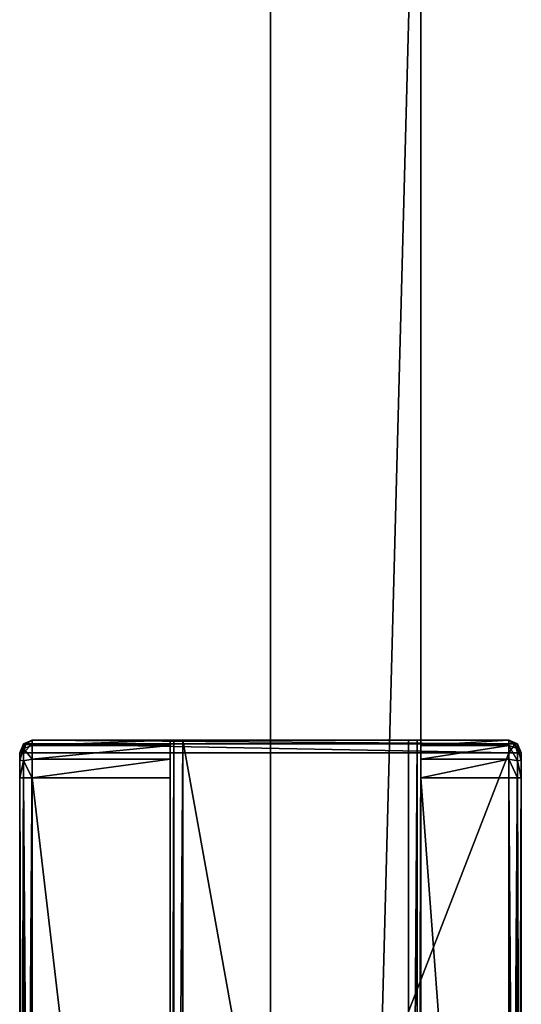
# Model space of a CAD drawing. Header units: metres. Extents: x 0 to 643, y -594 to 49.
# Tile 18 of 22: x 581 to 601, y -401 to -362. Entities that reach past the tile are written whole.
import ezdxf

# ---------------------------------------------------------------- set-up
doc = ezdxf.new("R2010")
doc.units = ezdxf.units.M

msp = doc.modelspace()

# ---------------------------------------------------------------- linework, layer by layer
at = {"layer": 'Y2A610'}
for points in [[(581.446289, -390.950378, 1997.853516), (581.549866, -390.596832, 1997.75), (581.299866, -390.950378, 1997.5)], [(581.549866, -390.596832, 1997.75), (581.446289, -390.596832, 1997.5), (581.299866, -390.950378, 1997.5)], [(581.446289, -390.596832, 1997.5), (581.446289, -390.596832, 1977.5), (581.299866, -390.950378, 1997.5)], [(581.446289, -390.596832, 1977.5), (581.299866, -390.950378, 1977.5), (581.299866, -390.950378, 1997.5)], [(581.446289, -390.596832, 1977.5), (581.446289, -390.778168, 1976.823242), (581.299866, -390.950378, 1977.5)], [(581.299866, -390.950378, 1977.5), (581.446289, -390.778168, 1976.823242), (581.299866, -391.243286, 1976.792847)], [(581.446289, -390.778168, 1976.823242), (581.446289, -391.273621, 1976.327759), (581.299866, -391.243286, 1976.792847)], [(581.549866, -390.596832, 1997.75), (581.799866, -390.450378, 1997.5), (581.446289, -390.596832, 1997.5)], [(581.799866, -390.450378, 1997.5), (581.799866, -390.450378, 1977.5), (581.446289, -390.596832, 1997.5)], [(581.799866, -390.450378, 1977.5), (581.446289, -390.596832, 1977.5), (581.446289, -390.596832, 1997.5)], [(581.799866, -390.651337, 1976.75), (581.446289, -390.596832, 1977.5), (581.799866, -390.450378, 1977.5)], [(581.799866, -390.950378, 1998), (581.799866, -390.596832, 1997.853516), (581.446289, -390.950378, 1997.853516)], [(581.799866, -390.596832, 1997.853516), (581.549866, -390.596832, 1997.75), (581.446289, -390.950378, 1997.853516)], [(581.446289, -390.778168, 1976.823242), (581.446289, -390.596832, 1977.5), (581.799866, -390.651337, 1976.75)], [(581.799866, -391.200378, 1976.200928), (581.446289, -390.778168, 1976.823242), (581.799866, -390.651337, 1976.75)], [(581.446289, -391.273621, 1976.327759), (581.446289, -390.778168, 1976.823242), (581.799866, -391.200378, 1976.200928)], [(581.799866, -390.450378, 1997.5), (581.549866, -390.596832, 1997.75), (581.799866, -390.596832, 1997.853516)], [(600.799866, -390.450378, 1997.5), (581.799866, -390.450378, 1997.5), (600.799866, -390.596832, 1997.853516)], [(581.799866, -390.450378, 1997.5), (581.799866, -390.596832, 1997.853516), (600.799866, -390.596832, 1997.853516)], [(587.799866, -390.450378, 1994), (581.799866, -390.450378, 1997.5), (596.799866, -390.450378, 1994)], [(581.799866, -390.450378, 1997.5), (600.799866, -390.450378, 1997.5), (596.799866, -390.450378, 1994)], [(587.446289, -390.450378, 1993.853516), (581.799866, -390.450378, 1997.5), (587.799866, -390.450378, 1994)], [(587.299866, -390.450378, 1993.5), (581.799866, -390.450378, 1997.5), (587.446289, -390.450378, 1993.853516)], [(581.799866, -390.450378, 1997.5), (587.299866, -390.450378, 1977.5), (581.799866, -390.450378, 1977.5)], [(587.299866, -390.450378, 1977.5), (581.799866, -390.450378, 1997.5), (587.299866, -390.450378, 1993.5)], [(581.799866, -390.450378, 1977.5), (587.299866, -390.450378, 1977.5), (581.799866, -390.651337, 1976.75)], [(587.299866, -390.450378, 1977.5), (587.299866, -390.651337, 1976.75), (581.799866, -390.651337, 1976.75)], [(600.799866, -390.596832, 1997.853516), (581.799866, -390.596832, 1997.853516), (600.799866, -390.950378, 1998)], [(581.799866, -390.596832, 1997.853516), (581.799866, -390.950378, 1998), (600.799866, -390.950378, 1998)], [(581.799866, -390.651337, 1976.75), (587.299866, -390.651337, 1976.75), (581.799866, -391.200378, 1976.200928)], [(587.299866, -390.651337, 1976.75), (587.299866, -391.200378, 1976.200928), (581.799866, -391.200378, 1976.200928)], [(587.446289, -440.450378, 1993.853516), (587.299866, -440.450378, 1993.5), (587.446289, -390.450378, 1993.853516)], [(587.299866, -440.450378, 1993.5), (587.299866, -390.450378, 1993.5), (587.446289, -390.450378, 1993.853516)], [(587.299866, -390.450378, 1977.5), (587.299866, -390.450378, 1993.5), (587.299866, -390.651337, 1976.75)], [(587.299866, -390.450378, 1993.5), (587.299866, -391.950378, 1976), (587.299866, -390.651337, 1976.75)], [(587.299866, -390.450378, 1993.5), (587.299866, -438.950378, 1976), (587.299866, -391.950378, 1976)], [(587.299866, -440.450378, 1993.5), (587.299866, -438.950378, 1976), (587.299866, -390.450378, 1993.5)], [(587.299866, -390.651337, 1976.75), (587.299866, -391.950378, 1976), (587.299866, -391.200378, 1976.200928)], [(587.799866, -440.450378, 1994), (587.446289, -440.450378, 1993.853516), (587.799866, -390.450378, 1994)], [(587.446289, -440.450378, 1993.853516), (587.446289, -390.450378, 1993.853516), (587.799866, -390.450378, 1994)], [(596.799866, -390.450378, 1994), (596.799866, -440.450378, 1994), (587.799866, -390.450378, 1994)], [(596.799866, -440.450378, 1994), (587.799866, -440.450378, 1994), (587.799866, -390.450378, 1994)], [(597.153381, -440.450378, 1993.853516), (596.799866, -440.450378, 1994), (597.153381, -390.450378, 1993.853516)], [(596.799866, -440.450378, 1994), (596.799866, -390.450378, 1994), (597.153381, -390.450378, 1993.853516)], [(596.799866, -390.450378, 1994), (600.799866, -390.450378, 1997.5), (597.153381, -390.450378, 1993.853516)], [(597.299866, -440.450378, 1993.5), (597.153381, -440.450378, 1993.853516), (597.299866, -390.450378, 1993.5)], [(597.153381, -440.450378, 1993.853516), (597.153381, -390.450378, 1993.853516), (597.299866, -390.450378, 1993.5)], [(597.153381, -390.450378, 1993.853516), (600.799866, -390.450378, 1997.5), (597.299866, -390.450378, 1993.5)], [(597.299866, -390.450378, 1977.5), (600.799866, -390.450378, 1977.5), (597.299866, -390.651337, 1976.75)], [(600.799866, -390.450378, 1977.5), (600.799866, -390.651337, 1976.75), (597.299866, -390.651337, 1976.75)], [(597.299866, -390.450378, 1977.5), (597.299866, -390.651337, 1976.75), (597.299866, -390.450378, 1993.5)], [(597.299866, -440.450378, 1993.5), (597.299866, -390.450378, 1993.5), (597.299866, -438.950378, 1976)], [(597.299866, -438.950378, 1976), (597.299866, -390.450378, 1993.5), (597.299866, -391.950378, 1976)], [(597.299866, -390.450378, 1993.5), (597.299866, -390.651337, 1976.75), (597.299866, -391.950378, 1976)], [(597.299866, -390.450378, 1977.5), (600.799866, -390.450378, 1997.5), (600.799866, -390.450378, 1977.5)], [(597.299866, -390.450378, 1993.5), (600.799866, -390.450378, 1997.5), (597.299866, -390.450378, 1977.5)], [(597.299866, -390.651337, 1976.75), (600.799866, -390.651337, 1976.75), (597.299866, -391.200378, 1976.200928)], [(600.799866, -390.651337, 1976.75), (600.799866, -391.200378, 1976.200928), (597.299866, -391.200378, 1976.200928)], [(597.299866, -391.950378, 1976), (597.299866, -390.651337, 1976.75), (597.299866, -391.200378, 1976.200928)], [(601.153381, -390.778168, 1976.823242), (600.799866, -390.450378, 1977.5), (601.153381, -390.596832, 1977.5)], [(600.799866, -390.450378, 1977.5), (601.153381, -390.778168, 1976.823242), (600.799866, -390.651337, 1976.75)], [(600.799866, -390.450378, 1997.5), (601.049866, -390.596832, 1997.75), (601.153381, -390.596832, 1997.5)], [(601.049866, -390.596832, 1997.75), (600.799866, -390.450378, 1997.5), (600.799866, -390.596832, 1997.853516)], [(600.799866, -390.450378, 1977.5), (600.799866, -390.450378, 1997.5), (601.153381, -390.596832, 1977.5)], [(600.799866, -390.450378, 1997.5), (601.153381, -390.596832, 1997.5), (601.153381, -390.596832, 1977.5)], [(601.153381, -390.950378, 1997.853516), (601.049866, -390.596832, 1997.75), (600.799866, -390.950378, 1998)], [(601.049866, -390.596832, 1997.75), (600.799866, -390.596832, 1997.853516), (600.799866, -390.950378, 1998)], [(601.153381, -390.778168, 1976.823242), (601.153381, -391.273621, 1976.327759), (600.799866, -390.651337, 1976.75)], [(600.799866, -390.651337, 1976.75), (601.153381, -391.273621, 1976.327759), (600.799866, -391.200378, 1976.200928)], [(601.153381, -390.596832, 1997.5), (601.049866, -390.596832, 1997.75), (601.153381, -390.950378, 1997.853516)], [(601.153381, -390.778168, 1976.823242), (601.153381, -390.596832, 1977.5), (601.299866, -390.950378, 1977.5)], [(601.299866, -390.950378, 1997.5), (601.153381, -390.596832, 1997.5), (601.153381, -390.950378, 1997.853516)], [(601.153381, -390.596832, 1977.5), (601.153381, -390.596832, 1997.5), (601.299866, -390.950378, 1977.5)], [(601.153381, -390.596832, 1997.5), (601.299866, -390.950378, 1997.5), (601.299866, -390.950378, 1977.5)], [(601.153381, -391.273621, 1976.327759), (601.153381, -390.778168, 1976.823242), (601.299866, -391.243286, 1976.792847)], [(601.299866, -391.243286, 1976.792847), (601.153381, -390.778168, 1976.823242), (601.299866, -390.950378, 1977.5)], [(581.446289, -439.950378, 1997.853516), (581.446289, -390.950378, 1997.853516), (581.299866, -439.950378, 1997.5)], [(581.446289, -390.950378, 1997.853516), (581.299866, -390.950378, 1997.5), (581.299866, -439.950378, 1997.5)], [(581.299866, -390.950378, 1997.5), (581.299866, -390.950378, 1977.5), (581.299866, -401.450378, 1991.5)], [(581.299866, -390.950378, 1977.5), (581.299866, -401.450378, 1986.5), (581.299866, -401.450378, 1991.5)], [(581.299866, -390.950378, 1977.5), (581.299866, -391.243286, 1976.792847), (581.299866, -401.450378, 1986.5)], [(581.299866, -401.718323, 1992.5), (581.299866, -390.950378, 1997.5), (581.299866, -401.450378, 1991.5)], [(581.299866, -402.450378, 1993.232056), (581.299866, -390.950378, 1997.5), (581.299866, -401.718323, 1992.5)], [(581.299866, -403.450378, 1993.5), (581.299866, -390.950378, 1997.5), (581.299866, -402.450378, 1993.232056)], [(581.299866, -439.950378, 1997.5), (581.299866, -390.950378, 1997.5), (581.299866, -427.450378, 1993.5)], [(581.299866, -427.450378, 1993.5), (581.299866, -390.950378, 1997.5), (581.299866, -403.450378, 1993.5)], [(581.799866, -439.950378, 1998), (581.799866, -390.950378, 1998), (581.446289, -439.950378, 1997.853516)], [(581.799866, -390.950378, 1998), (581.446289, -390.950378, 1997.853516), (581.446289, -439.950378, 1997.853516)], [(581.799866, -391.950378, 1976), (581.446289, -391.273621, 1976.327759), (581.799866, -391.200378, 1976.200928)], [(600.799866, -439.950378, 1998), (600.799866, -390.950378, 1998), (581.799866, -439.950378, 1998)], [(600.799866, -390.950378, 1998), (581.799866, -390.950378, 1998), (581.799866, -439.950378, 1998)], [(581.799866, -391.200378, 1976.200928), (587.299866, -391.200378, 1976.200928), (581.799866, -391.950378, 1976)], [(587.299866, -391.200378, 1976.200928), (587.299866, -391.950378, 1976), (581.799866, -391.950378, 1976)], [(597.299866, -391.200378, 1976.200928), (600.799866, -391.200378, 1976.200928), (597.299866, -391.950378, 1976)], [(600.799866, -391.200378, 1976.200928), (600.799866, -391.950378, 1976), (597.299866, -391.950378, 1976)], [(601.153381, -439.950378, 1997.853516), (601.153381, -390.950378, 1997.853516), (600.799866, -439.950378, 1998)], [(601.153381, -390.950378, 1997.853516), (600.799866, -390.950378, 1998), (600.799866, -439.950378, 1998)], [(601.153381, -391.273621, 1976.327759), (601.153381, -391.950378, 1976.146484), (600.799866, -391.200378, 1976.200928)], [(600.799866, -391.200378, 1976.200928), (601.153381, -391.950378, 1976.146484), (600.799866, -391.950378, 1976)], [(601.299866, -439.950378, 1997.5), (601.299866, -390.950378, 1997.5), (601.153381, -439.950378, 1997.853516)], [(601.299866, -390.950378, 1997.5), (601.153381, -390.950378, 1997.853516), (601.153381, -439.950378, 1997.853516)], [(601.299866, -390.950378, 1997.5), (601.299866, -391.243286, 1976.792847), (601.299866, -390.950378, 1977.5)], [(601.299866, -391.243286, 1976.792847), (601.299866, -390.950378, 1997.5), (601.299866, -391.950378, 1976.5)], [(601.299866, -390.950378, 1997.5), (601.299866, -439.950378, 1997.5), (601.299866, -391.950378, 1976.5)], [(581.299866, -391.243286, 1976.792847), (581.446289, -391.273621, 1976.327759), (581.299866, -391.950378, 1976.5)], [(581.299866, -391.243286, 1976.792847), (581.299866, -391.950378, 1976.5), (581.299866, -401.450378, 1986.5)], [(581.446289, -391.273621, 1976.327759), (581.446289, -391.950378, 1976.146484), (581.299866, -391.950378, 1976.5)], [(581.446289, -391.273621, 1976.327759), (581.799866, -391.950378, 1976), (581.446289, -391.950378, 1976.146484)], [(601.299866, -391.950378, 1976.5), (601.153381, -391.273621, 1976.327759), (601.299866, -391.243286, 1976.792847)], [(601.153381, -391.950378, 1976.146484), (601.153381, -391.273621, 1976.327759), (601.299866, -391.950378, 1976.5)], [(581.299866, -438.950378, 1976.5), (581.299866, -391.950378, 1976.5), (581.446289, -438.950378, 1976.146484)], [(581.299866, -391.950378, 1976.5), (581.446289, -391.950378, 1976.146484), (581.446289, -438.950378, 1976.146484)], [(581.299866, -403.450378, 1984.5), (581.299866, -391.950378, 1976.5), (581.299866, -427.450378, 1984.5)], [(581.299866, -391.950378, 1976.5), (581.299866, -438.950378, 1976.5), (581.299866, -427.450378, 1984.5)], [(581.299866, -402.450378, 1984.767944), (581.299866, -391.950378, 1976.5), (581.299866, -403.450378, 1984.5)], [(581.299866, -391.950378, 1976.5), (581.299866, -401.718323, 1985.5), (581.299866, -401.450378, 1986.5)], [(581.299866, -401.718323, 1985.5), (581.299866, -391.950378, 1976.5), (581.299866, -402.450378, 1984.767944)], [(581.446289, -438.950378, 1976.146484), (581.446289, -391.950378, 1976.146484), (581.799866, -438.950378, 1976)], [(581.446289, -391.950378, 1976.146484), (581.799866, -391.950378, 1976), (581.799866, -438.950378, 1976)], [(587.299866, -391.950378, 1976), (587.299866, -438.950378, 1976), (581.799866, -391.950378, 1976)], [(587.299866, -438.950378, 1976), (581.799866, -438.950378, 1976), (581.799866, -391.950378, 1976)], [(600.799866, -391.950378, 1976), (600.799866, -438.950378, 1976), (597.299866, -391.950378, 1976)], [(600.799866, -438.950378, 1976), (597.299866, -438.950378, 1976), (597.299866, -391.950378, 1976)], [(600.799866, -438.950378, 1976), (600.799866, -391.950378, 1976), (601.153381, -438.950378, 1976.146484)], [(600.799866, -391.950378, 1976), (601.153381, -391.950378, 1976.146484), (601.153381, -438.950378, 1976.146484)], [(601.153381, -438.950378, 1976.146484), (601.153381, -391.950378, 1976.146484), (601.299866, -438.950378, 1976.5)], [(601.153381, -391.950378, 1976.146484), (601.299866, -391.950378, 1976.5), (601.299866, -438.950378, 1976.5)], [(601.299866, -391.950378, 1976.5), (601.299866, -439.950378, 1997.5), (601.299866, -438.950378, 1976.5)]]:
    msp.add_3dface(points, dxfattribs=at)
at = {"layer": 'Y2A61012'}
for points in [[(591.299866, -343.299591, 3), (591.299866, -570.299561, 3), (591.299866, -343.299591, 1994)], [(591.299866, -570.299561, 3), (591.299866, -570.299561, 1994), (591.299866, -343.299591, 1994)], [(591.299866, -343.299591, 3), (597.299866, -343.299591, 3), (591.299866, -570.299561, 3)], [(597.299866, -343.299591, 3), (597.299866, -570.299561, 3), (591.299866, -570.299561, 3)], [(591.299866, -343.299591, 1994), (591.299866, -570.299561, 1994), (597.299866, -343.299591, 1994)], [(591.299866, -570.299561, 1994), (597.299866, -570.299561, 1994), (597.299866, -343.299591, 1994)], [(597.299866, -570.299561, 3), (597.299866, -343.299591, 3), (597.299866, -570.299561, 1994)], [(597.299866, -343.299591, 3), (597.299866, -343.299591, 1994), (597.299866, -570.299561, 1994)]]:
    msp.add_3dface(points, dxfattribs=at)

doc.saveas('drawing.dxf')
